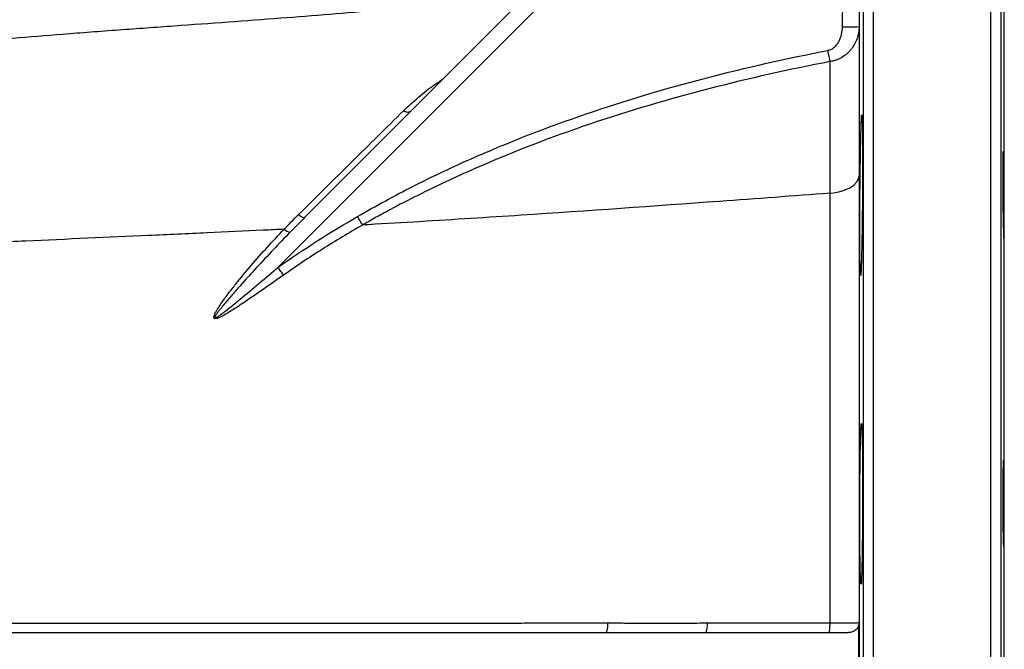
# Model space of a CAD drawing. Header units: millimetres. Extents: x 1936 to 15946, y 2394 to 14725.
# Tile 13 of 24: x 8834 to 10306, y 4420 to 5361. Entities that reach past the tile are written whole.
import ezdxf

# ---------------------------------------------------------------- set-up
doc = ezdxf.new("R2010")
doc.units = ezdxf.units.MM
doc.header["$LTSCALE"] = 5

msp = doc.modelspace()

# ---------------------------------------------------------------- linework, layer by layer
at = {"color": 8, "linetype": 'Continuous', "lineweight": 25}
for p, q in [((10110.8, 4394.9), (10110.8, 6169.9)), ((10286.3, 4394.9), (10286.3, 6169.9)), ((10095.8, 4394.9), (10095.8, 6155.2)), ((10301.3, 4394.9), (10301.3, 6155.2)), ((10306.2, 4394.9), (10306.2, 5876.4)), ((9256.8, 5062.3), (9238.2, 5043.4))]:
    msp.add_line(p, q, dxfattribs=at)
at = {"color": 7, "linetype": 'Continuous', "lineweight": 25}
for p, q in [((9260, 5065.5), (9985.7, 5791.2)), ((10003.3, 5773.9), (9220, 4990.7)), ((9420, 5225.6), (9422.8, 5228.3)), ((9260, 5065.5), (9256.8, 5062.3)), ((6898.5, 4444.9), (9710.2, 4444.9)), ((9710.2, 4444.9), (9710.8, 4445.4)), ((9859.5, 4444.9), (9860, 4445.3)), ((9859.5, 4444.9), (10073, 4444.9))]:
    msp.add_line(p, q, dxfattribs=at)
at = {"color": 7, "linetype": 'Continuous', "lineweight": 25, "flags": 128}
for points in [[(10045.7, 5298.1), (10045.3, 5299.9), (10045, 5301.7), (10044.6, 5303.7), (10044.2, 5305.8), (10043.8, 5308), (10043.4, 5310.2), (10042.9, 5312.5), (10042.5, 5314.8)], [(10045.6, 5101.5), (10054.2, 5102.5), (10062.4, 5104.4), (10069.9, 5106.9), (10076.4, 5110.2), (10081.7, 5114), (10085.6, 5118.3), (10088.1, 5122.8), (10089.1, 5127.6)], [(9250.5, 5069.4), (9252.3, 5068.2), (9253.9, 5067.1), (9255.4, 5066.3), (9256.7, 5065.7), (9257.8, 5065.3), (9258.8, 5065.1), (9259.5, 5065.2), (9260, 5065.5)], [(9346.3, 5053.9), (9345.5, 5055.3), (9344.6, 5056.8), (9343.7, 5058.4), (9342.8, 5060), (9341.8, 5061.7), (9340.9, 5063.3), (9339.9, 5065.1), (9338.9, 5066.8)], [(9228.3, 4979.1), (9227.3, 4980.4), (9226.4, 4981.7), (9225.4, 4983.1), (9224.3, 4984.6), (9223.3, 4986.1), (9222.2, 4987.6), (9221.1, 4989.1), (9220, 4990.7)]]:
    msp.add_lwpolyline(points, dxfattribs=at)
at = {"color": 7, "linetype": 'Continuous', "lineweight": 25}
for centre, radius, start, end in [((10074.8, 5731), 380.9, 268.3981, 272.1419), ((9413.7, 5232.7), 9.97, 232.263, 297.5985), ((9240.1, 5059.9), 16.6, 227.9145, 263.5014)]:
    msp.add_arc(centre, radius, start, end, dxfattribs=at)
for points in [[(10064.1, 5350.2), (10065.9, 5498.6), (10067.9, 5646.9), (10070, 5795.2)], [(10090.3, 5457.3), (10089.9, 5421.7), (10089.4, 5386), (10089, 5350.3)], [(9220, 4990.7), (9258.4, 5017.9), (9298.1, 5043.2), (9338.9, 5066.8)], [(9229, 5047.6), (9236.1, 5054.9), (9243.2, 5062.2), (9250.5, 5069.4)], [(9862.2, 4459.2), (9923.5, 4459.2), (9984.6, 4459.2), (10045.6, 4459.2)], [(10088.9, 4394.9), (10088.8, 4416.6), (10088.8, 4438.2), (10088.9, 4459.8)], [(9710.2, 4444.9), (9760.1, 4444.9), (9809.9, 4444.9), (9859.5, 4444.9)]]:
    msp.add_open_spline(points, degree=3, dxfattribs=at)
at = {"color": 8, "linetype": 'Continuous', "lineweight": 25}
for points, knots in [([(9738.4, 5543.9), (9716, 5540.9), (9661.7, 5533.8), (9575.6, 5523.3), (9486.6, 5513.1), (9403.1, 5504.2), (9324.2, 5496.6), (9241.9, 5489.3), (9156.2, 5482), (9067.8, 5474.4), (8962.1, 5464.7), (8842.1, 5452.2), (8708.3, 5434.4), (8575.9, 5412.6), (8444.3, 5387.9), (8313.6, 5361), (8184.7, 5332.5), (8101.1, 5312.9), (8059.4, 5303.1)], [0, 0, 0, 0, 0.036964, 0.089822, 0.143754, 0.187103, 0.232225, 0.280209, 0.330909, 0.383879, 0.438253, 0.521648, 0.60236, 0.681979, 0.761767, 0.84154, 0.921028, 1, 1, 1, 1]), ([(9590.5, 5396), (9574.6, 5394.3), (9524, 5389.1), (9450.4, 5382), (9368.9, 5374.6), (9296.7, 5368.5), (9222, 5362.6), (9144.2, 5356.9), (9063.6, 5351.1), (8981.1, 5345.2), (8875.7, 5337.2), (8751, 5326.8), (8608.3, 5311.9), (8468.4, 5293.8), (8330.5, 5273.7), (8194.4, 5251.7), (8060.7, 5228.7), (7974.4, 5212.9), (7931.3, 5205)], [0, 0, 0, 0, 0.026437, 0.084285, 0.124119, 0.16515, 0.208381, 0.253982, 0.301751, 0.351243, 0.401796, 0.492078, 0.578962, 0.663866, 0.748495, 0.832802, 0.916662, 1, 1, 1, 1]), ([(9407.6, 5224.8), (9415, 5231.7), (9429.8, 5245.5), (9450, 5261.2), (9462.9, 5269.8), (9467.1, 5272.5)], [0, 0, 0, 0, 0.403008, 0.806228, 1, 1, 1, 1]), ([(9711.4, 4445.9), (9711.7, 4446.4), (9712, 4447.1), (9712.5, 4449), (9712.7, 4450.1), (9713.1, 4452.5), (9713.2, 4453.8), (9713.4, 4456.5), (9713.5, 4457.9), (9713.5, 4459.2)], [0, 0, 0, 0, 0.25, 0.25, 0.5, 0.5, 0.75, 0.75, 1, 1, 1, 1]), ([(9860.5, 4445.9), (9860.7, 4446.4), (9861, 4447.1), (9861.4, 4449), (9861.6, 4450.1), (9861.9, 4452.5), (9862, 4453.8), (9862.1, 4456.5), (9862.2, 4457.9), (9862.2, 4459.2)], [0, 0, 0, 0, 0.25, 0.25, 0.5, 0.5, 0.75, 0.75, 1, 1, 1, 1])]:
    msp.add_open_spline(points, degree=3, knots=knots, dxfattribs=at)
at = {"color": 7, "linetype": 'Continuous', "lineweight": 25}
for points, knots in [([(10042.5, 5314.8), (10043.4, 5315), (10044.3, 5315.2), (10046.1, 5315.9), (10046.9, 5316.3), (10048.6, 5317.1), (10049.4, 5317.6), (10050.9, 5318.7), (10051.6, 5319.3), (10053.7, 5321.2), (10054.9, 5322.6), (10057.2, 5325.6), (10058.1, 5327.2), (10059.9, 5330.4), (10060.6, 5332.1), (10061.9, 5335.7), (10062.4, 5337.4), (10063.7, 5342.8), (10064.1, 5346.5), (10064.1, 5350.2)], [0, 0, 0, 0, 0.0625, 0.0625, 0.125, 0.125, 0.1875, 0.1875, 0.25, 0.25, 0.375, 0.375, 0.5, 0.5, 0.625, 0.625, 0.75, 0.75, 1, 1, 1, 1]), ([(10089, 5350.3), (10089, 5347.3), (10088.7, 5344.3), (10087.6, 5338.4), (10086.9, 5335.4), (10085.4, 5331.1), (10084.8, 5329.7), (10083.6, 5326.9), (10082.9, 5325.6), (10080.8, 5321.5), (10079.1, 5319), (10076.3, 5315.4), (10075.3, 5314.3), (10073.2, 5312), (10072, 5310.9), (10068.6, 5307.9), (10066.1, 5306), (10062.1, 5303.6), (10060.7, 5302.9), (10057.8, 5301.5), (10056.4, 5300.9), (10053.4, 5299.9), (10051.9, 5299.4), (10048.8, 5298.7), (10047.3, 5298.4), (10045.7, 5298.1)], [0, 0, 0, 0, 0.125, 0.125, 0.25, 0.25, 0.3125, 0.3125, 0.375, 0.375, 0.5, 0.5, 0.5625, 0.5625, 0.625, 0.625, 0.75, 0.75, 0.8125, 0.8125, 0.875, 0.875, 0.9375, 0.9375, 1, 1, 1, 1]), ([(10089, 5350.3), (10089, 5316.5), (10089, 5281), (10089, 5206.5), (10089.1, 5167.8), (10089.1, 5127.6)], [0, 0, 0, 0, 0.5, 0.5, 1, 1, 1, 1]), ([(9338.9, 5066.8), (9366.1, 5082.5), (9393.7, 5097.5), (9435.7, 5118.8), (9449.9, 5125.7), (9478.2, 5139.2), (9492.4, 5145.7), (9563.9, 5177.4), (9622, 5199.9), (9739.8, 5240.1), (9799.4, 5257.9), (9920, 5289.3), (9980.9, 5302.9), (10042.5, 5314.8)], [0, 0, 0, 0, 0.125, 0.125, 0.1875, 0.1875, 0.25, 0.25, 0.5, 0.5, 0.75, 0.75, 1, 1, 1, 1]), ([(10045.7, 5298.1), (9984.6, 5286.4), (9924.1, 5272.9), (9804.3, 5242), (9745, 5224.5), (9628, 5185), (9570.2, 5162.8), (9499.2, 5131.6), (9485, 5125.2), (9456.8, 5112), (9442.8, 5105.1), (9414.9, 5091.2), (9401, 5084), (9380.4, 5072.9), (9370.1, 5067.3), (9358.2, 5060.7), (9352.3, 5057.3), (9349.7, 5055.9), (9348, 5054.9), (9347.2, 5054.4), (9346.3, 5053.9)], [0, 0, 0, 0, 0.25, 0.25, 0.5, 0.5, 0.75, 0.75, 0.8125, 0.8125, 0.875, 0.875, 0.9375, 0.9375, 0.96875, 0.984375, 0.992188, 0.996094, 0.996094, 1, 1, 1, 1]), ([(10045.6, 5101.5), (10045.6, 5105.9), (10045.6, 5110.3), (10045.6, 5119), (10045.6, 5132), (10045.6, 5144.9), (10045.6, 5170.4), (10045.6, 5187.2), (10045.6, 5211.8), (10045.6, 5219.9), (10045.6, 5236), (10045.6, 5244), (10045.6, 5267.6), (10045.7, 5283.1), (10045.7, 5298.1)], [0, 0, 0, 0, 0.0625, 0.0625, 0.125, 0.25, 0.25, 0.5, 0.5, 0.625, 0.625, 0.75, 0.75, 1, 1, 1, 1]), ([(9250.5, 5069.4), (9263.9, 5082.6), (9277.3, 5095.9), (9303.8, 5122.1), (9317, 5135.2), (9356.3, 5174), (9382.2, 5199.6), (9407.6, 5224.8)], [0, 0, 0, 0, 0.25, 0.25, 0.5, 0.5, 1, 1, 1, 1]), ([(10090.2, 5013.7), (10090.2, 5008.1), (10090.3, 5003.2), (10090.4, 4996.6), (10090.4, 4994.6), (10090.5, 4990.9), (10090.6, 4989.2), (10090.7, 4984.7), (10090.8, 4982.4), (10090.9, 4980.5), (10091, 4980.2), (10091, 4979.6), (10091.1, 4979.4), (10091.1, 4978.8), (10091.2, 4978.6), (10091.4, 4978.6), (10091.5, 4979.4), (10091.7, 4981.3), (10091.7, 4981.7), (10091.8, 4982.7), (10091.8, 4983.2), (10091.9, 4984.9), (10092.1, 4987.5), (10092.2, 4990.9), (10092.3, 4993.7), (10092.3, 4994.6), (10092.4, 4996.7), (10092.4, 4997.7), (10092.6, 5003.2), (10092.7, 5008.2), (10092.9, 5016.5), (10093, 5019.4), (10093.1, 5023.9), (10093.1, 5025.5), (10093.2, 5028.7), (10093.2, 5030.3), (10093.4, 5038.4), (10093.5, 5045.3), (10093.6, 5056.2), (10093.7, 5060), (10093.7, 5067.5), (10093.8, 5071.3), (10093.9, 5082.8), (10094, 5090.6), (10094.1, 5102.5), (10094.1, 5106.4), (10094.1, 5114.2), (10094.2, 5118.1), (10094.2, 5125.8), (10094.2, 5129.6), (10094.2, 5137.1), (10094.2, 5140.9), (10094.3, 5151.8), (10094.3, 5158.7), (10094.2, 5168.4), (10094.2, 5171.6), (10094.2, 5177.7), (10094.2, 5180.7), (10094.1, 5189), (10094.1, 5193.9), (10094, 5200.5), (10093.9, 5202.6), (10093.9, 5206.3), (10093.8, 5207.9), (10093.7, 5210.9), (10093.7, 5212.2), (10093.6, 5214), (10093.6, 5214.5), (10093.6, 5215.5), (10093.5, 5215.9), (10093.4, 5217.8), (10093.3, 5218.6), (10093.1, 5218.6), (10093.1, 5218.4), (10093, 5217.8), (10092.9, 5217.6), (10092.9, 5217), (10092.8, 5216.7), (10092.7, 5214.8), (10092.5, 5212.5), (10092.4, 5208.8), (10092.3, 5208), (10092.3, 5206.3), (10092.2, 5205.4), (10092.1, 5202.6), (10092.1, 5200.6), (10091.9, 5194.1), (10091.7, 5189.1), (10091.5, 5180.7), (10091.5, 5177.8), (10091.3, 5171.7), (10091.3, 5168.6), (10091.1, 5162.1), (10091.1, 5158.8), (10091, 5151.8), (10090.9, 5148.2), (10090.7, 5137.3), (10090.6, 5129.8), (10090.5, 5118.3), (10090.5, 5114.4), (10090.4, 5106.5), (10090.3, 5102.6), (10090.2, 5090.8), (10090.2, 5083.1), (10090.1, 5071.5), (10090.1, 5067.6), (10090.1, 5060.1), (10090.1, 5056.4), (10090.1, 5049.2), (10090.1, 5045.6), (10090.1, 5038.7), (10090.1, 5035.3), (10090.1, 5025.4), (10090.1, 5019.3), (10090.2, 5013.7)], [0, 0, 0, 0, 0.03125, 0.03125, 0.046875, 0.046875, 0.0625, 0.0625, 0.09375, 0.09375, 0.101562, 0.101562, 0.109375, 0.109375, 0.125, 0.125, 0.15625, 0.15625, 0.164062, 0.164062, 0.171875, 0.171875, 0.1875, 0.203125, 0.203125, 0.210937, 0.210937, 0.21875, 0.21875, 0.25, 0.25, 0.265625, 0.265625, 0.273437, 0.273437, 0.28125, 0.28125, 0.3125, 0.3125, 0.328125, 0.328125, 0.34375, 0.34375, 0.375, 0.375, 0.390625, 0.390625, 0.40625, 0.40625, 0.421875, 0.421875, 0.4375, 0.4375, 0.46875, 0.46875, 0.484375, 0.484375, 0.5, 0.5, 0.53125, 0.53125, 0.546875, 0.546875, 0.5625, 0.5625, 0.578125, 0.578125, 0.585937, 0.585937, 0.59375, 0.59375, 0.625, 0.625, 0.640625, 0.640625, 0.648437, 0.648437, 0.65625, 0.65625, 0.6875, 0.6875, 0.695312, 0.695312, 0.703125, 0.703125, 0.71875, 0.71875, 0.75, 0.75, 0.765625, 0.765625, 0.78125, 0.78125, 0.796875, 0.796875, 0.8125, 0.8125, 0.84375, 0.84375, 0.859375, 0.859375, 0.875, 0.875, 0.90625, 0.90625, 0.921875, 0.921875, 0.9375, 0.9375, 0.953125, 0.953125, 0.96875, 0.96875, 1, 1, 1, 1]), ([(10306.1, 5052.6), (10306.1, 5049.6), (10306, 5046.9), (10306, 5043.4), (10306, 5042.3), (10305.9, 5040.3), (10305.9, 5039.3), (10305.8, 5036.9), (10305.8, 5035.7), (10305.7, 5034.4), (10305.6, 5034.1), (10305.6, 5033.7), (10305.5, 5033.6), (10305.4, 5033.6), (10305.4, 5034), (10305.3, 5035.3), (10305.2, 5035.8), (10305.1, 5037), (10305.1, 5038.4), (10305, 5040.3), (10304.9, 5042.3), (10304.9, 5043.4), (10304.8, 5046.9), (10304.7, 5049.6), (10304.6, 5054.1), (10304.6, 5055.7), (10304.5, 5059), (10304.5, 5060.7), (10304.4, 5066), (10304.3, 5069.8), (10304.2, 5075.6), (10304.2, 5077.7), (10304.2, 5081.8), (10304.1, 5083.8), (10304.1, 5090.1), (10304, 5094.3), (10304, 5102.9), (10303.9, 5107.1), (10303.9, 5113.3), (10303.9, 5115.4), (10303.9, 5119.5), (10303.9, 5121.5), (10303.9, 5127.4), (10303.9, 5131.1), (10303.9, 5136.4), (10303.9, 5138.2), (10303.9, 5141.5), (10303.9, 5143), (10304, 5147.5), (10304, 5150.2), (10304, 5153.8), (10304.1, 5154.9), (10304.1, 5156.9), (10304.1, 5158.7), (10304.2, 5160.2), (10304.2, 5161.4), (10304.3, 5161.9), (10304.4, 5163.2), (10304.4, 5163.6), (10304.5, 5163.6), (10304.5, 5163.5), (10304.6, 5163.1), (10304.6, 5162.8), (10304.8, 5161.5), (10304.8, 5160.3), (10304.9, 5157.9), (10305, 5156.9), (10305, 5154.9), (10305.1, 5153.8), (10305.2, 5150.3), (10305.3, 5147.6), (10305.4, 5143.1), (10305.4, 5141.5), (10305.5, 5138.2), (10305.5, 5134.8), (10305.6, 5131.2), (10305.7, 5127.4), (10305.7, 5125.5), (10305.8, 5119.6), (10305.8, 5115.5), (10305.9, 5107.2), (10306, 5102.9), (10306.1, 5094.4), (10306.1, 5090.2), (10306.1, 5083.9), (10306.1, 5081.8), (10306.1, 5077.7), (10306.1, 5073.7), (10306.1, 5069.9), (10306.1, 5066.1), (10306.1, 5064.3), (10306.1, 5059), (10306.1, 5055.7), (10306.1, 5052.6)], [0, 0, 0, 0, 0.03125, 0.03125, 0.046875, 0.046875, 0.0625, 0.0625, 0.09375, 0.09375, 0.109375, 0.109375, 0.125, 0.125, 0.15625, 0.15625, 0.171875, 0.171875, 0.1875, 0.203125, 0.203125, 0.21875, 0.21875, 0.25, 0.25, 0.265625, 0.265625, 0.28125, 0.28125, 0.3125, 0.3125, 0.328125, 0.328125, 0.34375, 0.34375, 0.375, 0.375, 0.40625, 0.40625, 0.421875, 0.421875, 0.4375, 0.4375, 0.46875, 0.46875, 0.484375, 0.484375, 0.5, 0.5, 0.53125, 0.53125, 0.546875, 0.546875, 0.5625, 0.578125, 0.578125, 0.59375, 0.59375, 0.625, 0.625, 0.640625, 0.640625, 0.65625, 0.65625, 0.6875, 0.6875, 0.703125, 0.703125, 0.71875, 0.71875, 0.75, 0.75, 0.765625, 0.765625, 0.78125, 0.796875, 0.796875, 0.8125, 0.8125, 0.84375, 0.84375, 0.875, 0.875, 0.90625, 0.90625, 0.921875, 0.921875, 0.9375, 0.953125, 0.953125, 0.96875, 0.96875, 1, 1, 1, 1]), ([(10089.1, 5127.6), (10089.1, 5100.3), (10089.1, 5072.5), (10089.1, 5015.9), (10089.1, 4987.1), (10089.1, 4928.6), (10089.1, 4898.8), (10089.1, 4853.4), (10089.1, 4838.2), (10089.1, 4807.5), (10089.1, 4792.1), (10089.1, 4745.7), (10089.1, 4714.5), (10089.1, 4667.2), (10089.1, 4651.4), (10089.1, 4619.6), (10089.1, 4603.6), (10089.1, 4555.7), (10089.1, 4523.7), (10089.1, 4459.4), (10089.1, 4427.2), (10089.1, 4394.9)], [0, 0, 0, 0, 0.125, 0.125, 0.25, 0.25, 0.375, 0.375, 0.4375, 0.4375, 0.5, 0.5, 0.625, 0.625, 0.6875, 0.6875, 0.75, 0.75, 0.875, 0.875, 1, 1, 1, 1]), ([(10045.6, 5101.5), (9990.5, 5097.3), (9837.6, 5085.9), (9634.2, 5071.6), (9458, 5060.4), (9378.1, 5055.7), (9349.3, 5054.1), (9346.3, 5053.9)], [0.1171937, 0.1171937, 0.1171937, 0.1171937, 0.1875, 0.3125, 0.375, 0.40625, 0.409904, 0.409904, 0.409904, 0.409904]), ([(10045.6, 4459.2), (10045.6, 4487.5), (10045.6, 4515.8), (10045.6, 4558.2), (10045.6, 4572.3), (10045.6, 4600.4), (10045.6, 4614.5), (10045.6, 4684.5), (10045.6, 4739.6), (10045.6, 4807.3), (10045.6, 4820.8), (10045.6, 4847.7), (10045.6, 4861), (10045.6, 4900.7), (10045.6, 4926.7), (10045.6, 4978), (10045.6, 5003.2), (10045.6, 5040.5), (10045.6, 5052.9), (10045.6, 5071.2), (10045.6, 5080.3), (10045.6, 5090.9), (10045.6, 5095.5), (10045.6, 5098.5), (10045.6, 5100), (10045.6, 5101.5)], [0, 0, 0, 0, 0.125, 0.125, 0.1875, 0.1875, 0.25, 0.25, 0.5, 0.5, 0.5625, 0.5625, 0.625, 0.625, 0.75, 0.75, 0.875, 0.875, 0.9375, 0.9375, 0.96875, 0.984375, 0.992188, 0.992188, 1, 1, 1, 1]), ([(9346.3, 5053.9), (9326.1, 5042.4), (9306.1, 5030.3), (9266.7, 5005.4), (9247.3, 4992.5), (9228.3, 4979.1)], [0, 0, 0, 0, 0.5, 0.5, 1, 1, 1, 1]), ([(9229, 5047.6), (9218.6, 5047.1), (9181.1, 5045.2), (9114.1, 5042), (8997.1, 5036.8), (8873.4, 5031.4), (8748.8, 5025.5), (8656.7, 5020.8), (8569.8, 5015.7), (8484.2, 5010), (8401, 5003.7), (8315.8, 4996.7), (8206.9, 4986.9), (8019.7, 4968.3), (7866.2, 4950.7), (7768.2, 4939)], [0.4566143, 0.4566143, 0.4566143, 0.4566143, 0.46875, 0.5, 0.53125, 0.59375, 0.625, 0.65625, 0.6875, 0.7159861, 0.75, 0.78125, 0.8125, 0.875, 1, 1, 1, 1]), ([(9228.3, 4979.1), (9218.1, 4972), (9207.9, 4964.8), (9187.4, 4950.7), (9177.2, 4943.6), (9161.7, 4933.3), (9156.5, 4929.8), (9148.7, 4924.9), (9146, 4923.2), (9140.7, 4920.1), (9138, 4918.6), (9133.9, 4916.5), (9132.5, 4915.8), (9130.4, 4914.9), (9129.7, 4914.7), (9128.2, 4914.2), (9127.5, 4914.1), (9126.4, 4914), (9126, 4914), (9125.3, 4914.1), (9125, 4914.2), (9124.5, 4914.6), (9124.3, 4914.8), (9124, 4915.5), (9124, 4915.8), (9124, 4916.9), (9124.2, 4917.6), (9124.6, 4919), (9124.9, 4919.7), (9125.7, 4921.8), (9126.4, 4923.1), (9127.9, 4925.8), (9128.7, 4927.1), (9131, 4931), (9132.7, 4933.5), (9137.9, 4941.1), (9141.5, 4946), (9148.8, 4955.7), (9152.6, 4960.5), (9164, 4974.8), (9171.8, 4984.2), (9187.7, 5002.7), (9195.8, 5011.9), (9212.2, 5029.9), (9220.5, 5038.8), (9229, 5047.6)], [0, 0, 0, 0, 0.125, 0.125, 0.25, 0.25, 0.3125, 0.3125, 0.34375, 0.34375, 0.375, 0.375, 0.390625, 0.390625, 0.398438, 0.398438, 0.40625, 0.40625, 0.410156, 0.410156, 0.414063, 0.414063, 0.417969, 0.417969, 0.421875, 0.421875, 0.429688, 0.429688, 0.4375, 0.4375, 0.453125, 0.453125, 0.46875, 0.46875, 0.5, 0.5, 0.5625, 0.5625, 0.625, 0.625, 0.75, 0.75, 0.875, 0.875, 1, 1, 1, 1]), ([(9238.2, 5043.4), (9221.2, 5026), (9204.4, 5008.3), (9179.6, 4981.4), (9171.4, 4972.4), (9159.3, 4958.7), (9155.3, 4954.1), (9147.3, 4944.9), (9143.3, 4940.3), (9137.5, 4933.3), (9135.6, 4930.9), (9132.7, 4927.3), (9131.8, 4926.1), (9130, 4923.7), (9129, 4922.5), (9127.7, 4920.6), (9127.3, 4920), (9126.5, 4918.7), (9126.1, 4918), (9125.6, 4917), (9125.5, 4916.7), (9125.3, 4916.2), (9125.2, 4916), (9125.2, 4915.7), (9125.2, 4915.5), (9125.4, 4915.2), (9125.6, 4915.2), (9125.9, 4915.2), (9126.1, 4915.2), (9126.6, 4915.3), (9127, 4915.5), (9128, 4916), (9128.7, 4916.3), (9130, 4917.1), (9130.6, 4917.6), (9132.5, 4918.8), (9133.7, 4919.7), (9137.4, 4922.4), (9139.9, 4924.3), (9144.7, 4928.1), (9147.1, 4930), (9154.2, 4935.7), (9159, 4939.6), (9173.1, 4951.3), (9182.5, 4959.1), (9201.3, 4974.9), (9210.7, 4982.8), (9220, 4990.7)], [0, 0, 0, 0, 0.25, 0.25, 0.375, 0.375, 0.4375, 0.4375, 0.5, 0.5, 0.53125, 0.53125, 0.546875, 0.546875, 0.5625, 0.5625, 0.570312, 0.570312, 0.578125, 0.578125, 0.582031, 0.582031, 0.583984, 0.583984, 0.585937, 0.585937, 0.587891, 0.587891, 0.589844, 0.589844, 0.59375, 0.59375, 0.601562, 0.601562, 0.609375, 0.609375, 0.625, 0.625, 0.65625, 0.65625, 0.6875, 0.6875, 0.75, 0.75, 0.875, 0.875, 1, 1, 1, 1]), ([(10090.5, 4552.5), (10090.6, 4546.9), (10090.7, 4541.9), (10090.8, 4535.4), (10090.9, 4533.4), (10091, 4529.7), (10091.1, 4528), (10091.2, 4523.5), (10091.4, 4521.2), (10091.5, 4519.3), (10091.6, 4519), (10091.6, 4518.4), (10091.7, 4518.1), (10091.8, 4517.6), (10091.8, 4517.4), (10092, 4517.4), (10092.2, 4518.1), (10092.4, 4520.1), (10092.4, 4520.5), (10092.5, 4521.5), (10092.5, 4522), (10092.6, 4523.7), (10092.7, 4526.3), (10092.8, 4529.7), (10092.9, 4532.4), (10093, 4533.4), (10093, 4535.4), (10093.1, 4536.5), (10093.2, 4542), (10093.3, 4547), (10093.5, 4555.3), (10093.5, 4558.2), (10093.6, 4562.7), (10093.6, 4564.3), (10093.7, 4567.5), (10093.7, 4569.1), (10093.8, 4577.2), (10093.9, 4584.1), (10094, 4595), (10094, 4598.8), (10094.1, 4606.3), (10094.1, 4610.1), (10094.2, 4621.6), (10094.2, 4629.4), (10094.2, 4641.3), (10094.2, 4645.2), (10094.3, 4653), (10094.3, 4656.9), (10094.2, 4664.6), (10094.2, 4668.4), (10094.2, 4675.9), (10094.2, 4679.6), (10094.2, 4690.6), (10094.1, 4697.5), (10094, 4707.2), (10094, 4710.4), (10094, 4716.5), (10093.9, 4719.4), (10093.8, 4727.8), (10093.7, 4732.7), (10093.6, 4739.3), (10093.5, 4741.3), (10093.4, 4745), (10093.4, 4746.7), (10093.3, 4749.7), (10093.2, 4751), (10093.1, 4752.8), (10093.1, 4753.3), (10093, 4754.2), (10093, 4754.7), (10092.8, 4756.6), (10092.7, 4757.4), (10092.5, 4757.4), (10092.4, 4757.2), (10092.3, 4756.6), (10092.3, 4756.4), (10092.2, 4755.8), (10092.2, 4755.5), (10092, 4753.6), (10091.9, 4751.3), (10091.7, 4747.5), (10091.7, 4746.7), (10091.6, 4745.1), (10091.6, 4744.2), (10091.5, 4741.4), (10091.4, 4739.4), (10091.2, 4732.9), (10091.1, 4727.9), (10091, 4720.9), (10090.9, 4719.5), (10090.9, 4716.6), (10090.8, 4715.1), (10090.8, 4710.5), (10090.7, 4707.4), (10090.6, 4700.9), (10090.6, 4697.5), (10090.5, 4690.6), (10090.4, 4687), (10090.3, 4676.1), (10090.3, 4668.6), (10090.2, 4657.1), (10090.2, 4653.2), (10090.1, 4645.3), (10090.1, 4641.4), (10090.1, 4629.6), (10090.1, 4621.8), (10090.1, 4610.3), (10090.1, 4606.4), (10090.1, 4598.9), (10090.1, 4595.2), (10090.1, 4588), (10090.2, 4584.4), (10090.2, 4577.5), (10090.2, 4574.1), (10090.3, 4564.2), (10090.4, 4558.1), (10090.5, 4552.5)], [0, 0, 0, 0, 0.03125, 0.03125, 0.046875, 0.046875, 0.0625, 0.0625, 0.09375, 0.09375, 0.101563, 0.101563, 0.109375, 0.109375, 0.125, 0.125, 0.15625, 0.15625, 0.164063, 0.164063, 0.171875, 0.171875, 0.1875, 0.203125, 0.203125, 0.210938, 0.210938, 0.21875, 0.21875, 0.25, 0.25, 0.265625, 0.265625, 0.273438, 0.273438, 0.28125, 0.28125, 0.3125, 0.3125, 0.328125, 0.328125, 0.34375, 0.34375, 0.375, 0.375, 0.390625, 0.390625, 0.40625, 0.40625, 0.421875, 0.421875, 0.4375, 0.4375, 0.46875, 0.46875, 0.484375, 0.484375, 0.5, 0.5, 0.53125, 0.53125, 0.546875, 0.546875, 0.5625, 0.5625, 0.578125, 0.578125, 0.585938, 0.585938, 0.59375, 0.59375, 0.625, 0.625, 0.640625, 0.640625, 0.648438, 0.648438, 0.65625, 0.65625, 0.6875, 0.6875, 0.695313, 0.695313, 0.703125, 0.703125, 0.71875, 0.71875, 0.75, 0.75, 0.757813, 0.757813, 0.765625, 0.765625, 0.78125, 0.78125, 0.796875, 0.796875, 0.8125, 0.8125, 0.84375, 0.84375, 0.859375, 0.859375, 0.875, 0.875, 0.90625, 0.90625, 0.921875, 0.921875, 0.9375, 0.9375, 0.953125, 0.953125, 0.96875, 0.96875, 1, 1, 1, 1]), ([(10305.9, 4591.4), (10305.9, 4588.4), (10305.8, 4585.7), (10305.7, 4582.2), (10305.7, 4581.1), (10305.6, 4579), (10305.6, 4578.1), (10305.5, 4575.7), (10305.5, 4574.5), (10305.3, 4573.2), (10305.3, 4572.9), (10305.2, 4572.5), (10305.2, 4572.4), (10305.1, 4572.4), (10305, 4572.8), (10304.9, 4574), (10304.9, 4574.6), (10304.8, 4575.8), (10304.7, 4577.2), (10304.7, 4579), (10304.6, 4581), (10304.5, 4582.2), (10304.4, 4585.7), (10304.4, 4588.4), (10304.3, 4592.9), (10304.3, 4594.5), (10304.2, 4597.8), (10304.2, 4599.5), (10304.1, 4604.8), (10304.1, 4608.5), (10304, 4614.4), (10304, 4616.5), (10304, 4620.6), (10304, 4622.6), (10303.9, 4628.9), (10303.9, 4633.1), (10303.9, 4641.7), (10303.9, 4645.9), (10303.9, 4652.1), (10303.9, 4654.2), (10303.9, 4658.3), (10303.9, 4660.3), (10303.9, 4666.2), (10303.9, 4669.9), (10304, 4675.2), (10304, 4676.9), (10304, 4680.3), (10304.1, 4681.8), (10304.1, 4686.3), (10304.2, 4689), (10304.3, 4692.6), (10304.3, 4693.7), (10304.3, 4695.7), (10304.4, 4697.5), (10304.5, 4698.9), (10304.5, 4700.2), (10304.6, 4700.7), (10304.7, 4702), (10304.7, 4702.4), (10304.8, 4702.4), (10304.9, 4702.3), (10305, 4701.9), (10305, 4701.5), (10305.1, 4700.3), (10305.2, 4699.1), (10305.3, 4696.6), (10305.3, 4695.7), (10305.4, 4693.7), (10305.4, 4692.6), (10305.5, 4689.1), (10305.6, 4686.4), (10305.7, 4681.9), (10305.7, 4680.3), (10305.8, 4677), (10305.8, 4673.6), (10305.9, 4670), (10305.9, 4666.2), (10306, 4664.3), (10306, 4658.3), (10306, 4654.3), (10306.1, 4646), (10306.1, 4641.7), (10306.1, 4633.2), (10306.1, 4629), (10306.1, 4622.7), (10306.1, 4620.6), (10306.1, 4616.5), (10306.1, 4612.5), (10306.1, 4608.7), (10306.1, 4604.9), (10306.1, 4603.1), (10306, 4597.7), (10306, 4594.4), (10305.9, 4591.4)], [0, 0, 0, 0, 0.03125, 0.03125, 0.046875, 0.046875, 0.0625, 0.0625, 0.09375, 0.09375, 0.109375, 0.109375, 0.125, 0.125, 0.15625, 0.15625, 0.171875, 0.171875, 0.1875, 0.203125, 0.203125, 0.21875, 0.21875, 0.25, 0.25, 0.265625, 0.265625, 0.28125, 0.28125, 0.3125, 0.3125, 0.328125, 0.328125, 0.34375, 0.34375, 0.375, 0.375, 0.40625, 0.40625, 0.421875, 0.421875, 0.4375, 0.4375, 0.46875, 0.46875, 0.484375, 0.484375, 0.5, 0.5, 0.53125, 0.53125, 0.546875, 0.546875, 0.5625, 0.578125, 0.578125, 0.59375, 0.59375, 0.625, 0.625, 0.640625, 0.640625, 0.65625, 0.65625, 0.6875, 0.6875, 0.703125, 0.703125, 0.71875, 0.71875, 0.75, 0.75, 0.765625, 0.765625, 0.78125, 0.796875, 0.796875, 0.8125, 0.8125, 0.84375, 0.84375, 0.875, 0.875, 0.90625, 0.90625, 0.921875, 0.921875, 0.9375, 0.953125, 0.953125, 0.96875, 0.96875, 1, 1, 1, 1]), ([(7719.7, 4492.6), (7722.7, 4492.6), (7728.9, 4492.5), (7738.4, 4492.5), (7748.1, 4492.4), (7758.1, 4492.2), (7768.3, 4492.1), (7778.8, 4491.9), (7789.6, 4491.7), (7800.7, 4491.5), (7812, 4491.2), (7823.7, 4491), (7835.6, 4490.7), (7847.8, 4490.3), (7860.3, 4490), (7873.1, 4489.6), (7886.2, 4489.2), (7899.5, 4488.7), (7913.2, 4488.3), (7938.3, 4487.4), (7978.9, 4485.8), (8040.2, 4483.2), (8098, 4480.6), (8163.7, 4477.5), (8229.7, 4474.5), (8307.7, 4471), (8399, 4467.1), (8504.1, 4463.3), (8608.7, 4460.7), (8691.7, 4459.5), (8742.4, 4459.1), (8786.1, 4459.1), (8829.8, 4459.1), (8872.7, 4459.1), (8918.6, 4459.1), (8970.7, 4459.1), (9053.5, 4459.1), (9126.4, 4459.1), (9178.5, 4459.1), (9200.5, 4459.1), (9222.7, 4459.1), (9245, 4459.1), (9267.5, 4459.1), (9290.2, 4459.1), (9313.2, 4459.1), (9336.4, 4459.1), (9359.8, 4459.1), (9383.5, 4459.1), (9407.5, 4459.1), (9431.6, 4459.1), (9456, 4459.1), (9480.7, 4459.1), (9505.5, 4459.1), (9530.7, 4459.1), (9556, 4459.1), (9581.6, 4459.2), (9607.5, 4459.2), (9633.6, 4459.2), (9660, 4459.2), (9686.6, 4459.2), (9704.5, 4459.2), (9713.5, 4459.2)], [0, 0, 0, 0, 0.005765, 0.011672, 0.017721, 0.023912, 0.030245, 0.03672, 0.043338, 0.050098, 0.057001, 0.064047, 0.071236, 0.078568, 0.086044, 0.093664, 0.101429, 0.109339, 0.117394, 0.125595, 0.153314, 0.187991, 0.230648, 0.250241, 0.296567, 0.338083, 0.374632, 0.439774, 0.499432, 0.531349, 0.562212, 0.573384, 0.594523, 0.625281, 0.634687, 0.6597, 0.699103, 0.750649, 0.760707, 0.770782, 0.780893, 0.791057, 0.801285, 0.811587, 0.821972, 0.832447, 0.843011, 0.853663, 0.864399, 0.875218, 0.88612, 0.897108, 0.908181, 0.919341, 0.93059, 0.941929, 0.953359, 0.96488, 0.976493, 0.9882, 1, 1, 1, 1]), ([(9713.5, 4459.2), (9717.6, 4459.2), (9725.8, 4459.2), (9738.2, 4459.2), (9750.6, 4459.1), (9762.9, 4459.1), (9775.3, 4459.1), (9787.4, 4459.1), (9804, 4459.1), (9823.6, 4459.1), (9844.5, 4459.2), (9857, 4459.2), (9862.2, 4459.2)], [0, 0, 0, 0, 0.08361, 0.16707, 0.250387, 0.333564, 0.416605, 0.499516, 0.57905, 0.749625, 0.894767, 1, 1, 1, 1]), ([(10043.6, 4444.9), (10043.8, 4444.9), (10044.1, 4445.2), (10044.6, 4446.6), (10044.8, 4447.7), (10045.2, 4450.4), (10045.3, 4452.1), (10045.5, 4455.6), (10045.6, 4457.5), (10045.6, 4459.2)], [0, 0, 0, 0, 0.25, 0.25, 0.5, 0.5, 0.75, 0.75, 1, 1, 1, 1]), ([(10045.6, 4459.2), (10048.4, 4459.2), (10051.2, 4459.2), (10056.5, 4459.2), (10059.2, 4459.2), (10064.2, 4459.3), (10066.6, 4459.3), (10071.2, 4459.3), (10073.3, 4459.4), (10077.2, 4459.4), (10079, 4459.5), (10082.1, 4459.5), (10083.5, 4459.6), (10085.8, 4459.6), (10086.8, 4459.7), (10088.2, 4459.8), (10088.7, 4459.8), (10088.9, 4459.8)], [0, 0, 0, 0, 0.125, 0.125, 0.25, 0.25, 0.375, 0.375, 0.5, 0.5, 0.625, 0.625, 0.75, 0.75, 0.875, 0.875, 1, 1, 1, 1]), ([(10088.9, 4459.8), (10088.9, 4458.8), (10088.8, 4457.8), (10088.3, 4455.8), (10088, 4454.8), (10087.2, 4452.9), (10086.7, 4452), (10085.4, 4450.4), (10084.8, 4449.6), (10083.3, 4448.3), (10082.4, 4447.7), (10080.7, 4446.7), (10079.8, 4446.2), (10077.9, 4445.6), (10077, 4445.3), (10075, 4445), (10074, 4444.9), (10073, 4444.9)], [0, 0, 0, 0, 0.125, 0.125, 0.25, 0.25, 0.375, 0.375, 0.5, 0.5, 0.625, 0.625, 0.75, 0.75, 0.875, 0.875, 1, 1, 1, 1])]:
    msp.add_open_spline(points, degree=3, knots=knots, dxfattribs=at)

doc.saveas('drawing.dxf')
